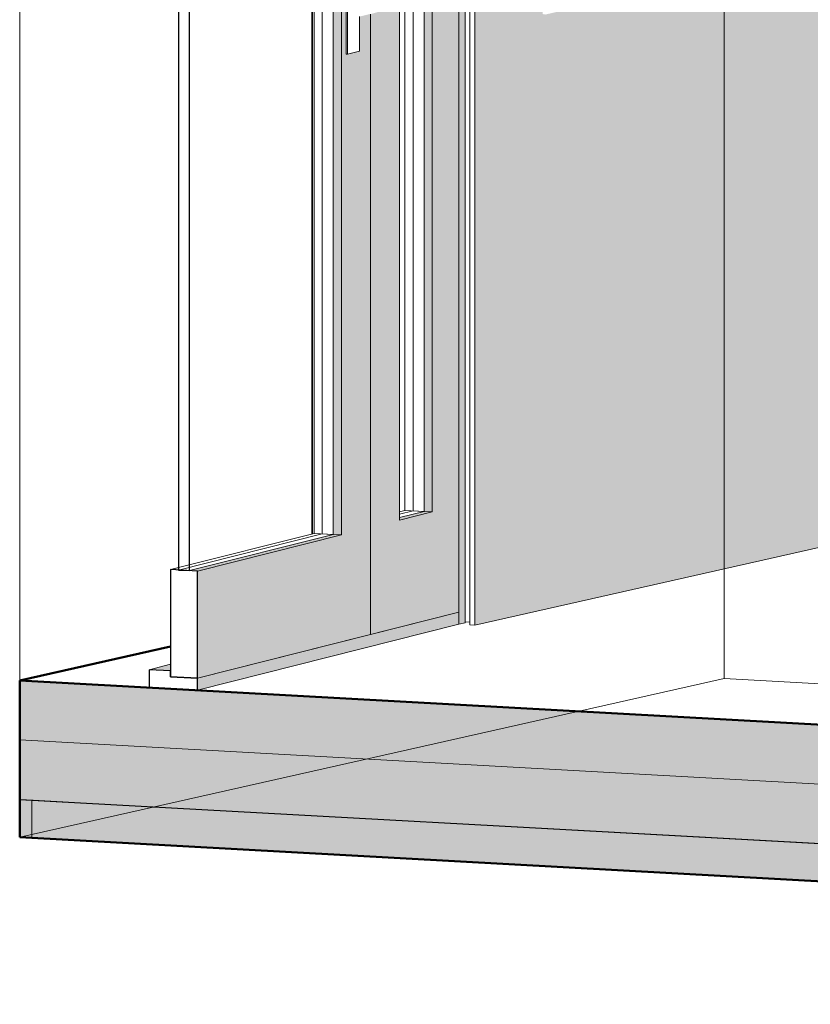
# Model space of a CAD drawing. Header units: millimetres. Extents: x -35550 to -1797, y -2320 to 9844.
# Tile 49 of 96: x -11083 to -9763, y -2320 to -677. Entities that reach past the tile are written whole.
import ezdxf

# ---------------------------------------------------------------- set-up
doc = ezdxf.new("R2010")
doc.units = ezdxf.units.MM
for name, color, linetype, lineweight in [('Common Edges', 7, 'Continuous', 18), ('Cut Pattern-2', 7, 'Continuous', 18), ('Doors', 7, 'Continuous', 18), ('Doors-2', 7, 'Continuous', 25), ('Floors-2', 7, 'Continuous', 50), ('Pads', 7, 'Continuous', 18), ('Pads-1', 7, 'Continuous', 25), ('Section Boxes', 7, 'Continuous', 9), ('Topography', 7, 'Continuous', 18), ('Walls', 7, 'Continuous', 18)]:
    doc.layers.add(name, color=color, linetype=linetype, lineweight=lineweight)
for name, color, linetype, lineweight, true_color in [('Doors-3', 7, 'Continuous', 18, 0xc18479), ('Doors-6', 9, 'Continuous', 18, 0x808080), ('Surface Pattern-1', 7, 'Continuous', 18, 0xc0c0c0), ('Walls-2', 9, 'Continuous', 35, 0x808080)]:
    doc.layers.add(name, color=color, linetype=linetype, lineweight=lineweight, true_color=true_color)

# ---------------------------------------------------------------- blocks, each defined once
blk = doc.blocks.new('SMA_D02_ 2-poolne - SU-P-02 - 1500x2100-1932011-3D - trepikoda')
at = {"layer": 'Doors-3'}
for points in [[(25619.5, -1685.8), (25629.6, -1683.1), (25629.6, 386.1), (25548.5, 367.8), (25548.1, 373.2), (25182.9, 281.1), (25182.9, 256.3), (25619.5, 366.4), (25619.5, -1683.2)], [(25182.9, -1775.9), (25471.9, -1703.1), (25471.9, -667.1), (25453.5, -671.7), (25453.5, -729.4), (25431.4, -734.4), (25431.4, -615.2), (25453.5, -610.2), (25453.5, -636.6), (25471.9, -637.5), (25471.9, 329.1), (25182.9, 256.3), (25182.9, 171.8), (25423.3, 232.4), (25423.3, -1536.5), (25182.9, -1597.1), (25182.9, -1712.6)], [(25575, -1498.2), (25575, 270.7), (25561.3, 267.2), (25561.3, -1497.5), (25573.8, -1498.2)], [(25423.3, -1536.5), (25423.3, 232.4), (25409.6, 229), (25409.6, -1535.8)], [(25520.4, -1512), (25573.2, -1498.1), (25561.3, -1497.5), (25520.4, -1507.9), (25520.4, -1511.3)], [(25182.9, -1795.8), (25619.5, -1685.8), (25619.5, -1665.9), (25182.9, -1775.9)], [(25138.1, -1763.5), (25138.1, -1752.5), (25102.2, -1761.6)]]:
    blk.add_hatch(color=256, dxfattribs=at).paths.add_polyline_path(points, flags=0)
h = blk.add_hatch(color=256, dxfattribs=at)
h.paths.add_polyline_path([(25471.9, -1703.1), (25619.5, -1665.9), (25619.5, 366.4), (25471.9, 329.1), (25471.9, -637.5), (25487.7, -638.2), (25487.7, -663.1), (25471.9, -667.5), (25471.9, -1687.2)], flags=0)
h.paths.add_polyline_path([(25520.4, -1512), (25520.4, 256.9), (25575, 270.7), (25575, -1498.2), (25523.1, -1511.3)], flags=0)
h = blk.add_hatch(color=256, dxfattribs=at)
h.paths.add_polyline_path([(25182.9, -1597.1), (25423.3, -1536.5), (25409.6, -1535.8), (25169.5, -1596.3)], flags=0)
h.paths.add_polyline_path([(25151.5, -1595.3), (25151.5, -1591.2), (25138.1, -1594.6)], flags=0)
at = {"layer": 'Doors'}
for p, q in [((25629.6, -1683.2), (25629.6, 386.1)), ((25619.5, 366.4), (25619.5, -1685.8)), ((25619.5, -1665.9), (25619.5, 366.4)), ((25561.3, -1497.5), (25561.3, 267.2)), ((25575, 270.7), (25575, -1498.2)), ((25520.4, -1512), (25520.4, 256.9)), ((25423.3, 232.4), (25423.3, -1536.5)), ((25409.6, -1535.8), (25409.6, 229)), ((25431.4, -615.2), (25431.4, -734.4)), ((25433.2, -734.5), (25433.2, -615.3)), ((25453.5, -671.7), (25453.5, -729.4)), ((25471.9, -667.5), (25471.9, -1703.1)), ((25471.9, -1703.1), (25471.9, -667.5)), ((25433.2, -734.5), (25431.4, -734.4)), ((25453.5, -729.4), (25433.2, -734.5)), ((25520.3, -1507.9), (25561.3, -1497.5)), ((25575, -1498.2), (25520.4, -1512)), ((25561.3, -1497.5), (25575, -1498.2)), ((25169.5, -1596.3), (25409.6, -1535.8)), ((25423.3, -1536.5), (25182.9, -1597.1)), ((25409.6, -1535.8), (25423.3, -1536.5)), ((25138.1, -1594.6), (25151.5, -1591.2)), ((25182.9, -1775.9), (25619.5, -1665.9)), ((25471.9, -1703.1), (25619.5, -1665.9)), ((25619.5, -1665.9), (25619.5, -1685.8)), ((25619.5, -1685.8), (25182.9, -1795.8)), ((25619.5, -1685.8), (25629.6, -1683.2)), ((25182.9, -1775.9), (25471.9, -1703.1)), ((25102.2, -1761.6), (25138.1, -1752.5))]:
    blk.add_line(p, q, dxfattribs=at)
at = {"layer": 'Doors-2'}
for p, q in [((25151.5, 173.6), (25151.5, -1595.3)), ((25169.5, -1596.3), (25169.5, 172.6)), ((25138.1, -1594.6), (25138.1, -1773.5)), ((25182.9, -1597.1), (25138.1, -1594.6)), ((25151.5, -1595.3), (25169.5, -1596.3)), ((25182.9, -1775.9), (25182.9, -1597.1)), ((25102.2, -1761.6), (25102.2, -1791.4)), ((25138.1, -1763.5), (25102.2, -1761.6)), ((25138.1, -1773.5), (25138.1, -1763.5)), ((25182.9, -1775.9), (25138.1, -1773.5)), ((25138.1, -1773.5), (25182.9, -1775.9)), ((25182.9, -1795.8), (25182.9, -1775.9)), ((25102.2, -1791.4), (25182.9, -1795.8))]:
    blk.add_line(p, q, dxfattribs=at)
at = {"layer": 'Doors-6'}
for p, q in [((25529.3, -1496), (25529.3, 259.1)), ((25543, 262.6), (25543, -1496.6)), ((25377.6, -1534.2), (25377.6, 220.9)), ((25391.3, 224.4), (25391.3, -1534.9)), ((25520.4, -1498.2), (25529.3, -1496)), ((25543, -1496.6), (25520.4, -1502.3)), ((25529.3, -1496), (25561.3, -1497.5)), ((25543, -1496.6), (25561.3, -1497.5)), ((25151.5, -1591.2), (25377.6, -1534.2)), ((25391.3, -1534.9), (25151.5, -1595.3)), ((25377.6, -1534.2), (25409.6, -1535.8)), ((25391.3, -1534.9), (25409.6, -1535.8))]:
    blk.add_line(p, q, dxfattribs=at)

msp = doc.modelspace()

# ---------------------------------------------------------------- hatches: boundary and pattern name
at = {"layer": 'Cut Pattern-2'}
h = msp.add_hatch(dxfattribs=at)
h.set_pattern_fill('FP_21', color=256, style=0, pattern_type=2)
h.set_pattern_definition([(356.842, (8175.115, -14756.333), (63.020536, 36.864206), [42.077, -84.155]), (116.848, (8175.115, -14756.333), (-63.02071, 43.818564), [46.515, -93.029]), (61.803, (8175.115, -14756.333), (0.000456, 80.68366), [0, -88.917, 44.459, 0])])
h.paths.add_polyline_path([(-6029.5, -2320.1), (-6029.5, -2257), (-11082.7, -1978.2), (-11082.7, -2041.3), (-6962.8, -2268.6)], flags=0)
at = {"layer": 'Pads'}
h = msp.add_hatch(dxfattribs=at)
h.set_pattern_fill('FP_23', color=256, style=0, pattern_type=2)
h.set_pattern_definition([(77.139, (8209.264, -14732.975), (-0.000733, 126.20836), [10.228, -501.153]), (46.495, (8211.54, -14723), (-0.00116, 126.20846), [9.921, -155.426]), (26.528, (8218.37, -14715.81), (0.0011, 126.2082), [5.089, -249.358]), (26.528, (8332.2, -14722.09), (0.0011, 126.2082), [5.089, -249.358]), (356.842, (8222.92, -14713.54), (-0.0003, 126.2077), [9.12, -104.882]), (328.636, (8232.03, -14714.04), (-0.00107, 126.2084), [5.332, -261.285]), (328.636, (8345.86, -14720.32), (-0.00107, 126.2084), [5.332, -261.285]), (310.668, (8236.58, -14716.81), (-0.00072, 126.20795), [10.48, -164.191]), (282.555, (8243.412, -14724.763), (0.000334, 126.207984), [10.473, -513.161]), (282.555, (8209.264, -14732.975), (0.000334, 126.207984), [10.473, -513.161]), (310.668, (8211.54, -14743.2), (-0.00072, 126.20795), [10.48, -164.191]), (328.636, (8218.37, -14751.15), (-0.00107, 126.2084), [5.332, -261.285]), (328.636, (8332.2, -14757.43), (-0.00107, 126.2084), [5.332, -261.285]), (356.842, (8222.92, -14753.92), (-0.0003, 126.2077), [9.12, -104.882]), (26.528, (8232.03, -14754.42), (0.0011, 126.2082), [5.089, -249.358]), (26.528, (8345.86, -14760.7), (0.0011, 126.2082), [5.089, -249.358]), (46.495, (8236.58, -14752.15), (-0.00116, 126.20846), [9.921, -155.426]), (77.139, (8243.412, -14744.956), (-0.000733, 126.20836), [10.228, -501.153]), (79.674, (8222.923, -14670.625), (0.000622, 126.207978), [12.701, -622.343]), (65.181, (8225.2, -14658.13), (9e-05, 126.20772), [5.424, -265.758]), (46.495, (8227.48, -14653.21), (-0.00116, 126.20846), [16.535, -148.812]), (17.454, (8238.86, -14641.21), (-0.00075, 126.2076), [7.159, -350.807]), (17.454, (8352.69, -14647.5), (-0.00075, 126.2076), [7.159, -350.807]), (17.454, (8466.52, -14653.77), (-0.00075, 126.2076), [7.159, -350.807]), (356.842, (8245.69, -14639.07), (-0.0003, 126.2077), [13.68, -100.322]), (336.986, (8259.35, -14639.82), (0.0007, 126.2077), [7.42, -363.594]), (336.986, (8373.18, -14646.1), (0.0007, 126.2077), [7.42, -363.594]), (336.986, (8487.01, -14652.38), (0.0007, 126.2077), [7.42, -363.594]), (310.668, (8266.18, -14642.72), (-0.00072, 126.20795), [17.467, -157.204]), (293.75, (8277.56, -14655.97), (-2e-05, 126.2084), [5.653, -276.979]), (280.127, (8279.838, -14661.145), (-0.001261, 126.208045), [12.948, -634.457]), (280.127, (8222.923, -14670.625), (-0.001261, 126.208045), [12.948, -634.457]), (293.75, (8225.2, -14683.37), (-2e-05, 126.2084), [5.653, -276.979]), (310.668, (8227.48, -14688.545), (-0.00072, 126.20795), [17.467, -157.204]), (336.986, (8238.86, -14701.79), (0.0007, 126.2077), [7.42, -363.594]), (336.986, (8352.69, -14708.08), (0.0007, 126.2077), [7.42, -363.594]), (336.986, (8466.52, -14714.35), (0.0007, 126.2077), [7.42, -363.594]), (356.842, (8245.69, -14704.7), (-0.0003, 126.2077), [13.68, -100.322]), (17.454, (8259.35, -14705.45), (-0.00075, 126.2076), [7.159, -350.807]), (17.454, (8373.18, -14711.73), (-0.00075, 126.2076), [7.159, -350.807]), (17.454, (8487.01, -14718.01), (-0.00075, 126.2076), [7.159, -350.807]), (46.495, (8266.18, -14703.3), (-0.00116, 126.20846), [16.535, -148.812]), (65.181, (8277.56, -14691.31), (9e-05, 126.20772), [5.424, -265.758]), (79.674, (8279.838, -14686.386), (0.000622, 126.207978), [12.701, -622.343]), (73.001, (8184.22, -14648.297), (0.00053, 126.207885), [7.787, -381.567]), (46.495, (8186.5, -14640.85), (-0.00116, 126.20846), [9.921, -155.426]), (356.842, (8193.33, -14633.65), (-0.0003, 126.2077), [9.12, -104.882]), (310.668, (8202.434, -14634.16), (-0.00072, 126.20795), [10.48, -164.191]), (286.475, (8209.264, -14642.106), (-0.001056, 126.207323), [8.028, -393.355]), (286.475, (8184.22, -14648.297), (-0.001056, 126.207323), [8.028, -393.355]), (310.668, (8186.5, -14655.995), (-0.00072, 126.20795), [10.48, -164.191]), (356.842, (8193.33, -14663.94), (-0.0003, 126.2077), [9.12, -104.882]), (46.495, (8202.43, -14664.45), (-0.00116, 126.20846), [9.921, -155.426]), (73.001, (8209.264, -14657.25), (0.00053, 126.207885), [7.787, -381.567]), (77.139, (8277.56, -14711.502), (-0.000733, 126.20836), [10.228, -501.153]), (46.495, (8279.84, -14701.53), (-0.00116, 126.20846), [6.614, -158.733]), (26.528, (8284.39, -14696.73), (0.0011, 126.2082), [5.089, -249.358]), (26.528, (8398.22, -14703.01), (0.0011, 126.2082), [5.089, -249.358]), (356.842, (8175.12, -14688.18), (-0.0003, 126.2077), [9.12, -104.882]), (328.636, (8184.22, -14688.68), (-0.00107, 126.2084), [5.332, -261.285]), (328.636, (8298.05, -14694.96), (-0.00107, 126.2084), [5.332, -261.285]), (310.668, (8188.775, -14691.46), (-0.00072, 126.20795), [6.987, -167.685]), (282.555, (8193.328, -14696.758), (0.000334, 126.207984), [10.473, -513.161]), (282.555, (8277.56, -14711.502), (0.000334, 126.207984), [10.473, -513.161]), (310.668, (8279.84, -14721.72), (-0.00072, 126.20795), [6.987, -167.685]), (328.636, (8284.39, -14727.02), (-0.00107, 126.2084), [5.332, -261.285]), (328.636, (8398.22, -14733.3), (-0.00107, 126.2084), [5.332, -261.285]), (356.842, (8175.12, -14723.52), (-0.0003, 126.2077), [9.12, -104.882]), (26.528, (8184.22, -14724.02), (0.0011, 126.2082), [5.089, -249.358]), (26.528, (8298.05, -14730.3), (0.0011, 126.2082), [5.089, -249.358]), (46.495, (8188.775, -14721.75), (-0.00116, 126.20846), [6.614, -158.733]), (77.139, (8193.328, -14716.95), (-0.000733, 126.20836), [10.228, -501.153])])
h.paths.add_polyline_path([(-6029.5, -2257), (-6029.5, -2058.3), (-11082.7, -1779.5), (-11082.7, -1978.2), (-6738, -2217.9)], flags=0)
at = {"layer": 'Surface Pattern-1'}
h = msp.add_hatch(color=256, dxfattribs=at)
h.paths.add_polyline_path([(-10323, -1687.2), (-9700.9, -1547), (-9700.9, 518.7), (-9776.4, 522.9), (-9776.4, 645.7), (-9782.3, 644.4), (-9912.9, 651.6), (-9931.4, 657.6), (-9945.8, 672.2), (-9952.9, 693), (-9964.1, 782.2), (-9970.4, 800), (-9983.2, 813), (-9999.6, 818.3), (-10175, 828), (-10422.4, 772.2), (-10422.4, 377.3), (-10420.5, 377.7), (-10420.5, 367.8), (-10323, 389.7), (-10323, -1608.2)], flags=0)
h.paths.add_polyline_path([(-10205.2, -668.2), (-10209.7, -667.5), (-10209.7, -469.2), (-9854.9, -389.2), (-9850.5, -389.4), (-9806.1, -478.8), (-9850.5, -588.2), (-10202.3, -667.5)], flags=0)
h.paths.add_polyline_path([(-10205.2, -370), (-10209.7, -369.8), (-10209.7, -171), (-9854.9, -91.1), (-9850.5, -91.3), (-9806.1, -180.7), (-9850.5, -290.1), (-10064.1, -338.2)], flags=0)
h.paths.add_polyline_path([(-10205.2, -71.9), (-10209.7, -71.7), (-10209.7, 127.1), (-9854.9, 207.1), (-9850.5, 206.8), (-9806.1, 117.4), (-9850.5, 8.1), (-10153.3, -60.2)], flags=0)
h.paths.add_polyline_path([(-10205.2, 226.2), (-10209.7, 226.5), (-10254.1, 315.9), (-10209.7, 425.2), (-9854.9, 505.2), (-9850.5, 504.9), (-9850.5, 306.2), (-10190.5, 229.5)], flags=0)

# ---------------------------------------------------------------- linework, layer by layer
at = {"layer": 'Common Edges'}
msp.add_line((-6029.5, -2157.6), (-11082.7, -1878.8), dxfattribs=at)
at = {"layer": 'Floors-2'}
for p, q in [((-11082.7, -1779.5), (-10830.9, -1722.7)), ((-11082.7, -1779.5), (-11082.7, -2041.3)), ((-6029.5, -2058.3), (-11082.7, -1779.5)), ((-6029.5, -2320.1), (-11082.7, -2041.3))]:
    msp.add_line(p, q, dxfattribs=at)
at = {"layer": 'Pads-1'}
msp.add_line((-11082.7, -1978.2), (-6029.5, -2257), dxfattribs=at)
at = {"layer": 'Section Boxes'}
for p, q in [((-9906.9, 9843.6), (-9906.9, -1776.3)), ((-11082.7, -2041.3), (-11082.7, 9578.6)), ((-11082.7, -2041.3), (-9906.9, -1776.3)), ((-4853.7, -2055.1), (-9906.9, -1776.3)), ((-6029.5, -2320.1), (-11082.7, -2041.3))]:
    msp.add_line(p, q, dxfattribs=at)
at = {"layer": 'Topography'}
for p, q in [((-11082.7, -1978.4), (-11060.3, -1979.6)), ((-11062.4, -1979.5), (-11062.4, -2042.4)), ((-10646.1, -2002.5), (-11060.3, -1979.6)), ((-10646.1, -2002.5), (-9523.8, -2064.4))]:
    msp.add_line(p, q, dxfattribs=at)
at = {"layer": 'Walls'}
for p, q in [((-10331.5, -1686.7), (-10331.5, 387.8)), ((-10323, 389.7), (-10323, -1687.2)), ((-10323, -1687.2), (-9700.9, -1547)), ((-10339.3, -1682), (-10331.5, -1682.4)), ((-10323, -1687.2), (-10331.5, -1686.7))]:
    msp.add_line(p, q, dxfattribs=at)
at = {"layer": 'Walls-2'}
msp.add_line((-10594.4, -1535), (-10594.4, -660.6), dxfattribs=at)

# ---------------------------------------------------------------- block references
at = {"layer": 'Doors'}
msp.add_blockref('SMA_D02_ 2-poolne - SU-P-02 - 1500x2100-1932011-3D - trepikoda', (-35969, 0), dxfattribs=at)

doc.saveas('drawing.dxf')
